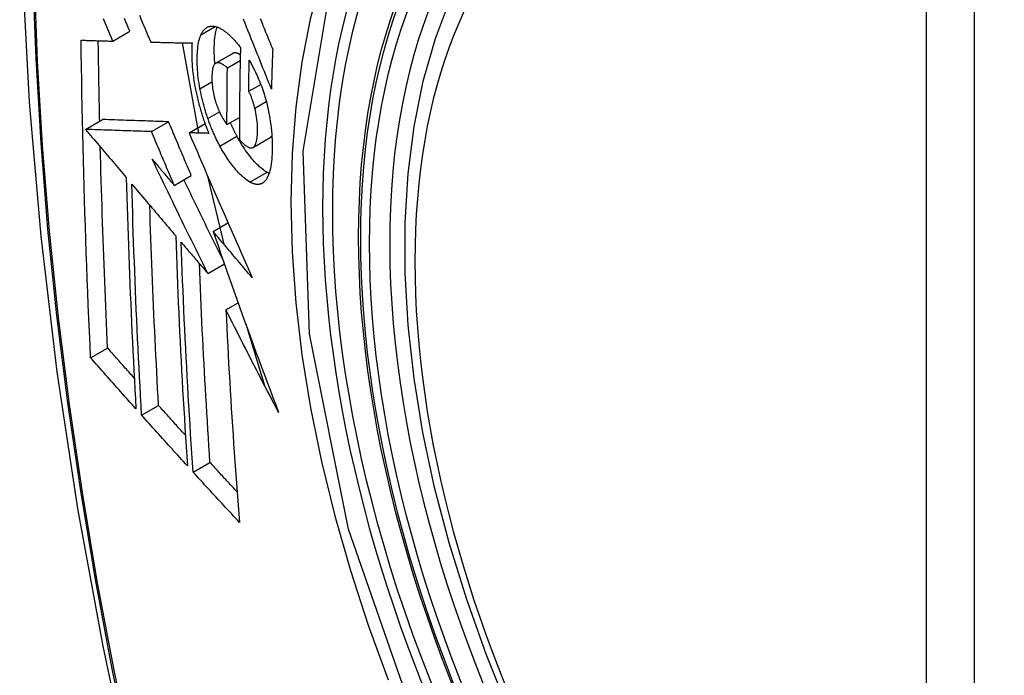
# Model space of a CAD drawing. Header units: inches. Extents: x 27 to 746, y 82 to 342.
# Tile 171 of 256: x 661.128 to 661.469, y 320.057 to 320.283. Entities that reach past the tile are written whole.
import ezdxf

# ---------------------------------------------------------------- set-up
doc = ezdxf.new("R2010")
doc.units = ezdxf.units.IN
doc.header["$MEASUREMENT"] = 0
doc.layers.add('Visible Edges(ANSI)', color=7, linetype='Continuous', lineweight=25)
doc.layers.add('Visible Tangent Edges(ANSI)', color=7, linetype='Continuous', lineweight=25)

msp = doc.modelspace()

# ---------------------------------------------------------------- linework, layer by layer
at = {"layer": 'Visible Edges(ANSI)'}
for p, q in [((661.16047, 320.27583), (661.16637, 320.27924)), ((661.17357, 320.27549), (661.17368, 320.27548)), ((661.18449, 320.27525), (661.19009, 320.24406)), ((661.196, 320.26819), (661.2019, 320.2716)), ((661.20007, 320.2666), (661.2045, 320.26916)), ((661.20743, 320.2585), (661.21158, 320.2609)), ((661.15104, 320.24534), (661.15694, 320.24874)), ((661.15694, 320.24874), (661.15694, 320.24874)), ((661.19993, 320.24699), (661.20424, 320.24947)), ((661.15104, 320.24534), (661.15104, 320.24534)), ((661.17385, 320.24456), (661.17974, 320.24797)), ((661.18683, 320.24415), (661.19235, 320.24734)), ((661.18699, 320.24415), (661.18683, 320.24415)), ((661.20893, 320.23908), (661.21483, 320.24248)), ((661.21483, 320.24248), (661.21488, 320.24251)), ((661.18171, 320.22597), (661.1876, 320.22937)), ((661.19323, 320.22921), (661.19886, 320.20566)), ((661.19517, 320.21003), (661.20028, 320.21299)), ((661.19329, 320.19554), (661.19903, 320.19886)), ((661.19957, 320.18295), (661.20378, 320.18538)), ((661.2064, 320.17811), (661.2129, 320.15688)), ((661.1528, 320.1664), (661.15866, 320.16979)), ((661.17042, 320.14659), (661.17627, 320.14997)), ((661.18822, 320.12691), (661.19406, 320.13028))]:
    msp.add_line(p, q, dxfattribs=at)
at = {"layer": 'Visible Edges(ANSI)', "flags": 128}
for points in [[(661.18232, 320.67794), (661.16948, 320.63989), (661.15842, 320.60071), (661.14912, 320.56047), (661.14156, 320.51925), (661.13572, 320.47711), (661.13157, 320.43411), (661.1291, 320.39032), (661.12828, 320.34579), (661.12909, 320.30059), (661.13152, 320.25479), (661.13554, 320.20843), (661.14113, 320.1616), (661.14828, 320.11435), (661.15696, 320.06675), (661.16715, 320.01887), (661.17883, 319.97078)], [(661.29726, 320.04481), (661.28953, 320.06396), (661.28267, 320.0832), (661.27672, 320.10244), (661.27172, 320.12158), (661.26768, 320.14056), (661.26463, 320.15928), (661.26258, 320.17767), (661.26155, 320.19565), (661.26155, 320.21314), (661.26259, 320.23007), (661.26467, 320.24636), (661.2678, 320.26195), (661.27199, 320.27676), (661.27722, 320.29073), (661.28349, 320.30378), (661.29079, 320.31583), (661.2991, 320.32681), (661.3084, 320.33665), (661.31862, 320.34525), (661.3297, 320.35256)], [(661.16047, 320.27583), (661.16001, 320.27693), (661.15954, 320.27803), (661.15907, 320.27913), (661.15861, 320.28023), (661.15814, 320.28133), (661.15768, 320.28243), (661.15721, 320.28353)], [(661.16637, 320.27924), (661.16591, 320.28034), (661.16544, 320.28144), (661.16497, 320.28254), (661.16451, 320.28364)], [(661.16967, 320.28478), (661.17065, 320.28244), (661.17162, 320.28012), (661.1726, 320.2778), (661.17357, 320.27549)], [(661.21529, 320.25928), (661.21481, 320.26047), (661.21433, 320.26167), (661.21384, 320.26288), (661.21336, 320.26409), (661.21287, 320.2653), (661.21238, 320.26652), (661.21189, 320.26775), (661.2114, 320.26899), (661.2109, 320.27024), (661.21039, 320.27149), (661.20989, 320.27276), (661.20937, 320.27404), (661.20886, 320.27533), (661.20833, 320.27664), (661.2078, 320.27797), (661.20727, 320.27931), (661.20672, 320.28066), (661.20617, 320.28204), (661.20562, 320.28344)], [(661.21142, 320.28361), (661.21174, 320.28283), (661.21205, 320.28206), (661.21236, 320.28128), (661.21268, 320.28051), (661.21299, 320.27975), (661.21329, 320.27898), (661.2136, 320.27822), (661.21391, 320.27746), (661.21422, 320.27671), (661.21452, 320.27595), (661.21482, 320.27521), (661.21513, 320.27446), (661.21543, 320.27372), (661.21573, 320.27297)], [(661.19094, 320.27803), (661.19105, 320.27825), (661.19116, 320.27846), (661.19127, 320.27866), (661.19138, 320.27886), (661.1915, 320.27905), (661.19162, 320.27923), (661.19174, 320.2794), (661.19187, 320.27956), (661.192, 320.27971), (661.19214, 320.27986), (661.19227, 320.28), (661.19241, 320.28013), (661.19256, 320.28025), (661.1927, 320.28036), (661.19285, 320.28046), (661.193, 320.28056), (661.19316, 320.28064), (661.19332, 320.28072), (661.19348, 320.28079), (661.19364, 320.28085), (661.1938, 320.2809), (661.19397, 320.28094), (661.19414, 320.28097), (661.19431, 320.281)], [(661.19431, 320.281), (661.1945, 320.28101), (661.19468, 320.28102), (661.19487, 320.28102), (661.19505, 320.28101), (661.19524, 320.281), (661.19543, 320.28098), (661.19562, 320.28094), (661.19582, 320.28091), (661.19601, 320.28086), (661.19621, 320.28081), (661.1964, 320.28074), (661.1966, 320.28068), (661.1968, 320.2806), (661.197, 320.28052), (661.19721, 320.28043), (661.19741, 320.28033), (661.19761, 320.28022), (661.19782, 320.28011), (661.19802, 320.27999), (661.19823, 320.27987), (661.19844, 320.27974), (661.19865, 320.2796), (661.19886, 320.27946), (661.19907, 320.2793)], [(661.19576, 320.26801), (661.1957, 320.26865), (661.19566, 320.26928), (661.19562, 320.2699), (661.19558, 320.27051), (661.19556, 320.27112), (661.19554, 320.27172), (661.19553, 320.27232), (661.19553, 320.2729), (661.19554, 320.27348), (661.19555, 320.27404), (661.19556, 320.2746), (661.19559, 320.27514), (661.19562, 320.27568), (661.19566, 320.27621), (661.19571, 320.27672), (661.19577, 320.27722), (661.19583, 320.27771), (661.19591, 320.27819), (661.19599, 320.27865), (661.19608, 320.27909), (661.19618, 320.27952), (661.19629, 320.27993), (661.19641, 320.28032), (661.19654, 320.2807)], [(661.19907, 320.2793), (661.1993, 320.27913), (661.19953, 320.27896), (661.19976, 320.27878), (661.19999, 320.27859), (661.20022, 320.27839), (661.20045, 320.27819), (661.20068, 320.27799), (661.20091, 320.27778), (661.20114, 320.27756), (661.20137, 320.27733), (661.2016, 320.2771), (661.20183, 320.27687), (661.20206, 320.27663), (661.20229, 320.27638), (661.20252, 320.27613), (661.20275, 320.27587), (661.20298, 320.27561), (661.20321, 320.27534), (661.20344, 320.27506), (661.20367, 320.27478), (661.2039, 320.2745), (661.20414, 320.27421), (661.20437, 320.27391), (661.2046, 320.27361)], [(661.14951, 320.27615), (661.14996, 320.27614), (661.15041, 320.27613), (661.15086, 320.27611), (661.15131, 320.2761), (661.15177, 320.27609), (661.15222, 320.27607), (661.15268, 320.27606), (661.15313, 320.27605), (661.15359, 320.27603), (661.15405, 320.27602), (661.1545, 320.27601), (661.15496, 320.27599), (661.15542, 320.27598), (661.15588, 320.27597), (661.15634, 320.27595), (661.1568, 320.27594), (661.15726, 320.27593), (661.15772, 320.27591), (661.15818, 320.2759), (661.15864, 320.27589), (661.1591, 320.27587), (661.15956, 320.27586), (661.16001, 320.27585), (661.16047, 320.27583)], [(661.1528, 320.1664), (661.15259, 320.17093), (661.15239, 320.17546), (661.15219, 320.18), (661.152, 320.18454), (661.15181, 320.18908), (661.15163, 320.19363), (661.15146, 320.19818), (661.15129, 320.20274), (661.15112, 320.2073), (661.15097, 320.21187), (661.15082, 320.21644), (661.15068, 320.22101), (661.15054, 320.22558), (661.15041, 320.23015), (661.15029, 320.23473), (661.15017, 320.23931), (661.15006, 320.24389), (661.14996, 320.24848), (661.14987, 320.25308), (661.14978, 320.25768), (661.1497, 320.26229), (661.14963, 320.26691), (661.14956, 320.27153), (661.14951, 320.27615)], [(661.15593, 320.24816), (661.15591, 320.24931), (661.15588, 320.25047), (661.15586, 320.25163), (661.15583, 320.25278), (661.15581, 320.25394), (661.15579, 320.2551), (661.15576, 320.25626), (661.15574, 320.25741), (661.15572, 320.25857), (661.1557, 320.25973), (661.15568, 320.26089), (661.15565, 320.26205), (661.15563, 320.26321), (661.15562, 320.26437), (661.1556, 320.26553), (661.15558, 320.26669), (661.15556, 320.26785), (661.15554, 320.26901), (661.15552, 320.27017), (661.15551, 320.27133), (661.15549, 320.27249), (661.15548, 320.27365), (661.15546, 320.27482), (661.15545, 320.27598)], [(661.1906, 320.2594), (661.19043, 320.26036), (661.19027, 320.26131), (661.19013, 320.26225), (661.19001, 320.26319), (661.18991, 320.2641), (661.18982, 320.26501), (661.18975, 320.2659), (661.1897, 320.26678), (661.18966, 320.26765), (661.18964, 320.2685), (661.18963, 320.26934), (661.18964, 320.27016), (661.18966, 320.27095), (661.18969, 320.27173), (661.18974, 320.27248), (661.1898, 320.27322), (661.18989, 320.27393), (661.18998, 320.27461), (661.1901, 320.27526), (661.19023, 320.27589), (661.19038, 320.27647), (661.19055, 320.27703), (661.19073, 320.27755), (661.19094, 320.27803)], [(661.17368, 320.27548), (661.17426, 320.27547), (661.17484, 320.27546), (661.17542, 320.27544), (661.176, 320.27543), (661.17659, 320.27542), (661.17718, 320.2754), (661.17776, 320.27539), (661.17835, 320.27538), (661.17894, 320.27536), (661.17953, 320.27535), (661.18013, 320.27534), (661.18072, 320.27532), (661.18131, 320.27531), (661.18191, 320.2753), (661.1825, 320.27529), (661.18309, 320.27528), (661.18369, 320.27526), (661.18428, 320.27525), (661.18488, 320.27524), (661.18548, 320.27523), (661.18607, 320.27522), (661.18667, 320.27521), (661.18726, 320.2752), (661.18786, 320.27519)], [(661.18786, 320.27519), (661.18782, 320.27465), (661.18779, 320.2741), (661.18776, 320.27354), (661.18774, 320.27297), (661.18773, 320.27239), (661.18773, 320.27181), (661.18773, 320.27121), (661.18774, 320.27061), (661.18775, 320.27), (661.18778, 320.26938), (661.1878, 320.26876), (661.18784, 320.26813), (661.18788, 320.26749), (661.18794, 320.26685), (661.18799, 320.2662), (661.18806, 320.26554), (661.18813, 320.26488), (661.18821, 320.26422), (661.1883, 320.26355), (661.1884, 320.26288), (661.1885, 320.2622), (661.18861, 320.26152), (661.18873, 320.26084), (661.18885, 320.26015)], [(661.2046, 320.27361), (661.20457, 320.27228), (661.20454, 320.27095), (661.20451, 320.26962), (661.20448, 320.26829), (661.20446, 320.26696), (661.20443, 320.26563), (661.20441, 320.26431), (661.20439, 320.26298), (661.20436, 320.26165), (661.20435, 320.26033), (661.20433, 320.259), (661.20431, 320.25768), (661.2043, 320.25636), (661.20428, 320.25504), (661.20427, 320.25371), (661.20426, 320.25239), (661.20425, 320.25107), (661.20424, 320.24975), (661.20423, 320.24843), (661.20422, 320.24711), (661.20422, 320.2458), (661.20422, 320.24448), (661.20421, 320.24317), (661.20421, 320.24185)], [(661.21573, 320.27297), (661.2157, 320.2724), (661.21568, 320.27183), (661.21566, 320.27126), (661.21564, 320.27069), (661.21562, 320.27012), (661.2156, 320.26955), (661.21558, 320.26897), (661.21556, 320.2684), (661.21554, 320.26783), (661.21552, 320.26726), (661.21551, 320.26669), (661.21549, 320.26612), (661.21547, 320.26555), (661.21545, 320.26498), (661.21543, 320.26441), (661.21542, 320.26384), (661.2154, 320.26327), (661.21538, 320.2627), (661.21537, 320.26212), (661.21535, 320.26155), (661.21533, 320.26098), (661.21532, 320.26041), (661.2153, 320.25985), (661.21529, 320.25928)], [(661.20202, 320.27166), (661.20201, 320.27166), (661.20201, 320.27165), (661.202, 320.27165), (661.202, 320.27165), (661.20199, 320.27165), (661.20199, 320.27165), (661.20198, 320.27164), (661.20198, 320.27164), (661.20197, 320.27164), (661.20197, 320.27164), (661.20196, 320.27163), (661.20196, 320.27163), (661.20195, 320.27163), (661.20195, 320.27163), (661.20194, 320.27162), (661.20194, 320.27162), (661.20193, 320.27162), (661.20193, 320.27161), (661.20192, 320.27161), (661.20192, 320.27161), (661.20191, 320.27161), (661.20191, 320.2716), (661.2019, 320.2716), (661.2019, 320.2716)], [(661.20454, 320.27108), (661.20443, 320.27115), (661.20431, 320.27122), (661.2042, 320.27128), (661.20409, 320.27134), (661.20398, 320.2714), (661.20387, 320.27145), (661.20376, 320.2715), (661.20365, 320.27155), (661.20354, 320.27159), (661.20343, 320.27163), (661.20332, 320.27166), (661.20321, 320.27169), (661.20311, 320.27172), (661.203, 320.27174), (661.2029, 320.27176), (661.20279, 320.27177), (661.20269, 320.27178), (661.20259, 320.27178), (661.20249, 320.27177), (661.20239, 320.27176), (661.2023, 320.27174), (661.2022, 320.27172), (661.20211, 320.27169), (661.20202, 320.27166)], [(661.20743, 320.2585), (661.20743, 320.25895), (661.20744, 320.25939), (661.20745, 320.25984), (661.20746, 320.26029), (661.20746, 320.26073), (661.20747, 320.26118), (661.20748, 320.26162), (661.20749, 320.26207), (661.2075, 320.26251), (661.20751, 320.26296), (661.20752, 320.2634), (661.20752, 320.26385), (661.20753, 320.26429), (661.20754, 320.26474), (661.20755, 320.26519), (661.20756, 320.26563), (661.20757, 320.26608), (661.20758, 320.26652), (661.20759, 320.26697), (661.2076, 320.26741), (661.20761, 320.26786), (661.20762, 320.26831), (661.20763, 320.26875), (661.20764, 320.2692)], [(661.20764, 320.2692), (661.20795, 320.26865), (661.20825, 320.26809), (661.20855, 320.26752), (661.20885, 320.26694), (661.20915, 320.26636), (661.20944, 320.26576), (661.20974, 320.26516), (661.21003, 320.26454), (661.21031, 320.26392), (661.21059, 320.26329), (661.21087, 320.26265), (661.21114, 320.26201), (661.2114, 320.26135), (661.21166, 320.26069), (661.21192, 320.26002), (661.21216, 320.25935), (661.2124, 320.25866), (661.21263, 320.25798), (661.21285, 320.25728), (661.21307, 320.25659), (661.21327, 320.25588), (661.21347, 320.25517), (661.21365, 320.25446), (661.21383, 320.25374)], [(661.19612, 320.26825), (661.19592, 320.26814), (661.19574, 320.26799), (661.19557, 320.26779), (661.19541, 320.26754), (661.19528, 320.26726), (661.19516, 320.26695), (661.19506, 320.2666), (661.19497, 320.26622), (661.1949, 320.26581), (661.19484, 320.26537), (661.1948, 320.26492), (661.19476, 320.26445), (661.19474, 320.26397), (661.19473, 320.26348), (661.19473, 320.26296), (661.19473, 320.26243), (661.19475, 320.26189), (661.19478, 320.26134), (661.19482, 320.26078), (661.19487, 320.2602), (661.19494, 320.25962), (661.19503, 320.25902), (661.19513, 320.25842), (661.19525, 320.25782)], [(661.20007, 320.2666), (661.19989, 320.26675), (661.19972, 320.2669), (661.19954, 320.26704), (661.19937, 320.26717), (661.19919, 320.2673), (661.19901, 320.26743), (661.19884, 320.26755), (661.19867, 320.26766), (661.19849, 320.26777), (661.19832, 320.26787), (661.19815, 320.26796), (661.19798, 320.26804), (661.19781, 320.26812), (661.19765, 320.26818), (661.19748, 320.26824), (661.19732, 320.26829), (661.19716, 320.26833), (661.197, 320.26835), (661.19685, 320.26837), (661.1967, 320.26837), (661.19655, 320.26836), (661.1964, 320.26834), (661.19626, 320.2683), (661.19612, 320.26825)], [(661.19993, 320.24699), (661.19993, 320.2478), (661.19993, 320.24862), (661.19993, 320.24943), (661.19993, 320.25025), (661.19993, 320.25106), (661.19994, 320.25188), (661.19994, 320.25269), (661.19994, 320.25351), (661.19995, 320.25433), (661.19995, 320.25514), (661.19996, 320.25596), (661.19996, 320.25678), (661.19997, 320.25759), (661.19998, 320.25841), (661.19998, 320.25923), (661.19999, 320.26005), (661.2, 320.26087), (661.20001, 320.26168), (661.20002, 320.2625), (661.20003, 320.26332), (661.20004, 320.26414), (661.20005, 320.26496), (661.20006, 320.26578), (661.20007, 320.2666)], [(661.18885, 320.26015), (661.18895, 320.25965), (661.18905, 320.25915), (661.18915, 320.25865), (661.18926, 320.25815), (661.18937, 320.25765), (661.18948, 320.25715), (661.18959, 320.25665), (661.18971, 320.25615), (661.18983, 320.25565), (661.18996, 320.25514), (661.19009, 320.25464), (661.19022, 320.25414), (661.19035, 320.25364), (661.19049, 320.25314), (661.19064, 320.25264), (661.19078, 320.25214), (661.19093, 320.25164), (661.19108, 320.25115), (661.19123, 320.25065), (661.19139, 320.25016), (661.19155, 320.24967), (661.19171, 320.24918), (661.19187, 320.24869), (661.19204, 320.24821)], [(661.19335, 320.24906), (661.1932, 320.24948), (661.19306, 320.24991), (661.19292, 320.25033), (661.19278, 320.25076), (661.19265, 320.25118), (661.19251, 320.25161), (661.19238, 320.25204), (661.19226, 320.25247), (661.19213, 320.2529), (661.19201, 320.25333), (661.19189, 320.25377), (661.19177, 320.2542), (661.19166, 320.25464), (661.19155, 320.25507), (661.19144, 320.2555), (661.19134, 320.25594), (661.19124, 320.25637), (661.19114, 320.2568), (661.19104, 320.25724), (661.19095, 320.25767), (661.19085, 320.2581), (661.19077, 320.25854), (661.19068, 320.25897), (661.1906, 320.2594)], [(661.19525, 320.25782), (661.19529, 320.25762), (661.19534, 320.25742), (661.19538, 320.25722), (661.19543, 320.25702), (661.19547, 320.25682), (661.19552, 320.25663), (661.19557, 320.25643), (661.19562, 320.25623), (661.19567, 320.25603), (661.19573, 320.25584), (661.19578, 320.25564), (661.19584, 320.25544), (661.19589, 320.25524), (661.19595, 320.25505), (661.19601, 320.25485), (661.19607, 320.25466), (661.19613, 320.25447), (661.19619, 320.25427), (661.19626, 320.25408), (661.19632, 320.25389), (661.19639, 320.2537), (661.19646, 320.25351), (661.19653, 320.25333), (661.1966, 320.25314)], [(661.20955, 320.25267), (661.20948, 320.25293), (661.20941, 320.25319), (661.20934, 320.25345), (661.20927, 320.25372), (661.20919, 320.25398), (661.20912, 320.25424), (661.20904, 320.2545), (661.20896, 320.25476), (661.20888, 320.25502), (661.20879, 320.25528), (661.20871, 320.25554), (661.20862, 320.25579), (661.20853, 320.25604), (661.20844, 320.25628), (661.20835, 320.25653), (661.20826, 320.25677), (661.20816, 320.257), (661.20806, 320.25723), (661.20796, 320.25746), (661.20786, 320.25768), (661.20775, 320.25789), (661.20765, 320.2581), (661.20754, 320.25831), (661.20743, 320.2585)], [(661.1966, 320.25314), (661.19666, 320.25297), (661.19673, 320.2528), (661.19679, 320.25264), (661.19686, 320.25247), (661.19693, 320.25231), (661.197, 320.25215), (661.19706, 320.25199), (661.19713, 320.25183), (661.1972, 320.25167), (661.19727, 320.25151), (661.19734, 320.25136), (661.19741, 320.2512), (661.19749, 320.25105), (661.19756, 320.2509), (661.19763, 320.25075), (661.1977, 320.2506), (661.19778, 320.25046), (661.19785, 320.25031), (661.19793, 320.25017), (661.198, 320.25003), (661.19808, 320.24989), (661.19815, 320.24975), (661.19823, 320.24961), (661.19831, 320.24948)], [(661.20898, 320.2391), (661.2092, 320.23928), (661.2094, 320.2395), (661.20959, 320.23977), (661.20976, 320.24009), (661.20991, 320.24045), (661.21004, 320.24086), (661.21015, 320.24129), (661.21024, 320.24177), (661.21032, 320.24227), (661.21038, 320.2428), (661.21043, 320.24335), (661.21046, 320.24392), (661.21049, 320.2445), (661.2105, 320.24513), (661.2105, 320.24582), (661.21048, 320.24652), (661.21044, 320.24725), (661.21037, 320.24799), (661.21029, 320.24875), (661.21019, 320.24952), (661.21006, 320.2503), (661.20991, 320.25108), (661.20974, 320.25187), (661.20955, 320.25267)], [(661.21383, 320.25374), (661.21409, 320.25261), (661.21433, 320.25148), (661.21454, 320.25035), (661.21474, 320.24923), (661.21491, 320.24811), (661.21506, 320.247), (661.21519, 320.24591), (661.21529, 320.24483), (661.21538, 320.24377), (661.21545, 320.24273), (661.2155, 320.2417), (661.21553, 320.24069), (661.21555, 320.23969), (661.21555, 320.23872), (661.21553, 320.23776), (661.2155, 320.23683), (661.21545, 320.23592), (661.21538, 320.23503), (661.21529, 320.23418), (661.21519, 320.23336), (661.21507, 320.23257), (661.21492, 320.23183), (661.21475, 320.23112), (661.21457, 320.23045)], [(661.17974, 320.24797), (661.17886, 320.248), (661.17798, 320.24803), (661.17709, 320.24806), (661.17621, 320.24808), (661.17532, 320.24811), (661.17442, 320.24814), (661.17353, 320.24817), (661.17262, 320.2482), (661.17172, 320.24824), (661.1708, 320.24827), (661.16988, 320.2483), (661.16895, 320.24833), (661.16801, 320.24836), (661.16707, 320.24839), (661.16611, 320.24842), (661.16514, 320.24846), (661.16416, 320.24849), (661.16317, 320.24852), (661.16217, 320.24856), (661.16115, 320.24859), (661.16012, 320.24863), (661.15907, 320.24866), (661.15801, 320.2487), (661.15694, 320.24874)], [(661.19749, 320.23957), (661.1973, 320.23993), (661.19711, 320.24029), (661.19692, 320.24066), (661.19673, 320.24103), (661.19655, 320.2414), (661.19636, 320.24177), (661.19618, 320.24215), (661.196, 320.24253), (661.19582, 320.24291), (661.19565, 320.2433), (661.19547, 320.24369), (661.1953, 320.24408), (661.19512, 320.24448), (661.19495, 320.24488), (661.19478, 320.24528), (661.19462, 320.24569), (661.19445, 320.2461), (661.19429, 320.24651), (661.19413, 320.24693), (661.19397, 320.24735), (661.19381, 320.24777), (661.19365, 320.2482), (661.1935, 320.24863), (661.19335, 320.24906)], [(661.19831, 320.24948), (661.19837, 320.24937), (661.19844, 320.24926), (661.19851, 320.24914), (661.19857, 320.24903), (661.19864, 320.24892), (661.19871, 320.24881), (661.19877, 320.2487), (661.19884, 320.24859), (661.19891, 320.24849), (661.19898, 320.24838), (661.19904, 320.24827), (661.19911, 320.24816), (661.19918, 320.24806), (661.19925, 320.24795), (661.19932, 320.24785), (661.19938, 320.24775), (661.19945, 320.24765), (661.19952, 320.24755), (661.19959, 320.24745), (661.19966, 320.24736), (661.19973, 320.24726), (661.19979, 320.24717), (661.19986, 320.24708), (661.19993, 320.24699)], [(661.17385, 320.24456), (661.17297, 320.24459), (661.17208, 320.24462), (661.1712, 320.24465), (661.17031, 320.24468), (661.16942, 320.24471), (661.16853, 320.24474), (661.16763, 320.24477), (661.16673, 320.2448), (661.16582, 320.24483), (661.16491, 320.24486), (661.16398, 320.24489), (661.16305, 320.24493), (661.16212, 320.24496), (661.16117, 320.24499), (661.16021, 320.24502), (661.15924, 320.24506), (661.15827, 320.24509), (661.15728, 320.24512), (661.15627, 320.24516), (661.15526, 320.24519), (661.15423, 320.24523), (661.15318, 320.24526), (661.15212, 320.2453), (661.15104, 320.24534)], [(661.15104, 320.24534), (661.15163, 320.24464), (661.15221, 320.24395), (661.1528, 320.24326), (661.15338, 320.24256), (661.15397, 320.24187), (661.15456, 320.24118), (661.15514, 320.24048), (661.15573, 320.23979), (661.15632, 320.23909), (661.1569, 320.2384), (661.15749, 320.2377), (661.15808, 320.23701), (661.15866, 320.23631), (661.15925, 320.23562), (661.15984, 320.23492), (661.16043, 320.23423), (661.16101, 320.23353), (661.1616, 320.23284), (661.16219, 320.23215), (661.16278, 320.23145), (661.16336, 320.23076), (661.16395, 320.23006), (661.16454, 320.22937), (661.16513, 320.22868)], [(661.1876, 320.22937), (661.18727, 320.23015), (661.18694, 320.23092), (661.18662, 320.2317), (661.18629, 320.23247), (661.18596, 320.23325), (661.18563, 320.23402), (661.1853, 320.2348), (661.18497, 320.23557), (661.18464, 320.23635), (661.18431, 320.23712), (661.18399, 320.2379), (661.18366, 320.23867), (661.18333, 320.23945), (661.183, 320.24022), (661.18268, 320.241), (661.18235, 320.24177), (661.18202, 320.24255), (661.1817, 320.24332), (661.18137, 320.2441), (661.18105, 320.24487), (661.18072, 320.24565), (661.18039, 320.24642), (661.18007, 320.24719), (661.17974, 320.24797)], [(661.19204, 320.24821), (661.1921, 320.24803), (661.19217, 320.24784), (661.19223, 320.24766), (661.1923, 320.24748), (661.19236, 320.2473), (661.19243, 320.24712), (661.19249, 320.24694), (661.19256, 320.24676), (661.19263, 320.24658), (661.19269, 320.24641), (661.19276, 320.24623), (661.19283, 320.24605), (661.19289, 320.24587), (661.19296, 320.2457), (661.19303, 320.24552), (661.1931, 320.24535), (661.19317, 320.24517), (661.19324, 320.245), (661.19331, 320.24482), (661.19338, 320.24465), (661.19345, 320.24447), (661.19352, 320.2443), (661.19359, 320.24413), (661.19366, 320.24395)], [(661.20339, 320.24298), (661.20329, 320.24317), (661.20319, 320.24335), (661.20309, 320.24354), (661.20299, 320.24373), (661.20289, 320.24392), (661.2028, 320.24411), (661.2027, 320.2443), (661.2026, 320.24449), (661.20251, 320.24468), (661.20241, 320.24488), (661.20232, 320.24507), (661.20222, 320.24526), (661.20213, 320.24546), (661.20203, 320.24566), (661.20194, 320.24585), (661.20184, 320.24605), (661.20175, 320.24625), (661.20166, 320.24645), (661.20157, 320.24665), (661.20148, 320.24686), (661.20138, 320.24706), (661.20129, 320.24726), (661.2012, 320.24747), (661.20111, 320.24767)], [(661.18171, 320.22597), (661.18138, 320.22675), (661.18105, 320.22752), (661.18072, 320.22829), (661.18039, 320.22907), (661.18006, 320.22984), (661.17973, 320.23062), (661.17941, 320.23139), (661.17908, 320.23217), (661.17875, 320.23294), (661.17842, 320.23372), (661.17809, 320.23449), (661.17776, 320.23527), (661.17744, 320.23604), (661.17711, 320.23682), (661.17678, 320.23759), (661.17646, 320.23837), (661.17613, 320.23914), (661.1758, 320.23992), (661.17548, 320.24069), (661.17515, 320.24147), (661.17482, 320.24224), (661.1745, 320.24302), (661.17417, 320.24379), (661.17385, 320.24456)], [(661.18683, 320.24415), (661.1877, 320.24211), (661.18857, 320.24006), (661.18946, 320.23801), (661.19034, 320.23594), (661.19123, 320.23387), (661.19212, 320.2318), (661.19302, 320.22972), (661.19392, 320.22763), (661.19482, 320.22555), (661.19573, 320.22345), (661.19663, 320.22136), (661.19754, 320.21926), (661.19846, 320.21717), (661.19937, 320.21507), (661.20029, 320.21297), (661.20121, 320.21087), (661.20213, 320.20877), (661.20305, 320.20667), (661.20398, 320.20458), (661.2049, 320.20248), (661.20583, 320.20039), (661.20675, 320.19831), (661.20768, 320.19623), (661.20861, 320.19415)], [(661.19366, 320.24395), (661.19338, 320.24396), (661.1931, 320.24397), (661.19282, 320.24398), (661.19254, 320.24398), (661.19227, 320.24399), (661.19199, 320.244), (661.19171, 320.24401), (661.19143, 320.24402), (661.19115, 320.24402), (661.19087, 320.24403), (661.19059, 320.24404), (661.19032, 320.24405), (661.19004, 320.24406), (661.18976, 320.24407), (661.18948, 320.24407), (661.1892, 320.24408), (661.18893, 320.24409), (661.18865, 320.2441), (661.18837, 320.24411), (661.1881, 320.24412), (661.18782, 320.24412), (661.18754, 320.24413), (661.18727, 320.24414), (661.18699, 320.24415)], [(661.21377, 320.2305), (661.21335, 320.23074), (661.21293, 320.23102), (661.2125, 320.23132), (661.21207, 320.23165), (661.21164, 320.23201), (661.21121, 320.23239), (661.21077, 320.2328), (661.21033, 320.23323), (661.20989, 320.23369), (661.20945, 320.23417), (661.20901, 320.23467), (661.20856, 320.23519), (661.20812, 320.23573), (661.20768, 320.23629), (661.20725, 320.23686), (661.20681, 320.23745), (661.20638, 320.23807), (661.20594, 320.23871), (661.20551, 320.23937), (661.20508, 320.24005), (661.20465, 320.24075), (661.20423, 320.24147), (661.2038, 320.24222), (661.20339, 320.24298)], [(661.20421, 320.24185), (661.20442, 320.24161), (661.20464, 320.24138), (661.20485, 320.24116), (661.20507, 320.24094), (661.20528, 320.24073), (661.20549, 320.24052), (661.2057, 320.24033), (661.20592, 320.24014), (661.20612, 320.23997), (661.20633, 320.2398), (661.20654, 320.23965), (661.20675, 320.2395), (661.20695, 320.23937), (661.20716, 320.23926), (661.20736, 320.23916), (661.20756, 320.23907), (661.20775, 320.239), (661.20794, 320.23895), (661.20813, 320.23892), (661.20831, 320.23891), (661.20849, 320.23892), (661.20866, 320.23896), (661.20882, 320.23902), (661.20898, 320.2391)], [(661.21488, 320.24251), (661.2149, 320.24253), (661.21493, 320.24254), (661.21495, 320.24256), (661.21498, 320.24258), (661.215, 320.2426), (661.21503, 320.24262), (661.21505, 320.24264), (661.21507, 320.24266), (661.2151, 320.24268), (661.21512, 320.2427), (661.21514, 320.24273), (661.21517, 320.24275), (661.21519, 320.24277), (661.21521, 320.2428), (661.21524, 320.24282), (661.21526, 320.24285), (661.21528, 320.24288), (661.2153, 320.2429), (661.21532, 320.24293), (661.21535, 320.24296), (661.21537, 320.24299), (661.21539, 320.24302), (661.21541, 320.24305), (661.21543, 320.24308)], [(661.15866, 320.16979), (661.15853, 320.17267), (661.1584, 320.17554), (661.15827, 320.17842), (661.15815, 320.18131), (661.15802, 320.18419), (661.1579, 320.18707), (661.15779, 320.18996), (661.15767, 320.19284), (661.15755, 320.19573), (661.15744, 320.19862), (661.15733, 320.20151), (661.15723, 320.2044), (661.15712, 320.2073), (661.15702, 320.2102), (661.15692, 320.2131), (661.15682, 320.216), (661.15673, 320.2189), (661.15664, 320.22181), (661.15655, 320.22471), (661.15646, 320.22763), (661.15638, 320.23054), (661.1563, 320.23346), (661.15622, 320.23637), (661.15614, 320.2393)], [(661.20787, 320.22709), (661.20732, 320.22742), (661.20676, 320.2278), (661.20619, 320.22823), (661.20562, 320.22871), (661.20504, 320.22923), (661.20448, 320.22978), (661.20395, 320.23033), (661.20345, 320.23088), (661.203, 320.2314), (661.20259, 320.23188), (661.20221, 320.23234), (661.20184, 320.23281), (661.20147, 320.23329), (661.2011, 320.23379), (661.20073, 320.2343), (661.20037, 320.23483), (661.2, 320.23537), (661.19964, 320.23592), (661.19927, 320.23649), (661.19891, 320.23708), (661.19855, 320.23768), (661.1982, 320.23829), (661.19784, 320.23893), (661.19749, 320.23957)], [(661.19329, 320.19554), (661.19248, 320.19719), (661.19167, 320.19883), (661.19085, 320.20048), (661.19004, 320.20213), (661.18923, 320.20378), (661.18842, 320.20543), (661.18761, 320.20708), (661.1868, 320.20873), (661.18599, 320.21039), (661.18518, 320.21204), (661.18438, 320.21369), (661.18357, 320.21535), (661.18277, 320.217), (661.18196, 320.21865), (661.18116, 320.2203), (661.18036, 320.22195), (661.17957, 320.2236), (661.17877, 320.22525), (661.17798, 320.2269), (661.17718, 320.22854), (661.17639, 320.23018), (661.1756, 320.23182), (661.17482, 320.23346), (661.17403, 320.23509)], [(661.17403, 320.23509), (661.17435, 320.23471), (661.17467, 320.23433), (661.17499, 320.23395), (661.17531, 320.23357), (661.17563, 320.23319), (661.17595, 320.23281), (661.17627, 320.23243), (661.17659, 320.23205), (661.17691, 320.23167), (661.17723, 320.23129), (661.17755, 320.23091), (661.17787, 320.23053), (661.17819, 320.23015), (661.17851, 320.22977), (661.17883, 320.22939), (661.17915, 320.22901), (661.17947, 320.22863), (661.17979, 320.22825), (661.18011, 320.22787), (661.18043, 320.22749), (661.18075, 320.22711), (661.18107, 320.22673), (661.18139, 320.22635), (661.18171, 320.22597)], [(661.16513, 320.22868), (661.16522, 320.22532), (661.16531, 320.22197), (661.16541, 320.21862), (661.16552, 320.21527), (661.16562, 320.21193), (661.16574, 320.20859), (661.16586, 320.20524), (661.16598, 320.2019), (661.1661, 320.19856), (661.16623, 320.19523), (661.16637, 320.19189), (661.1665, 320.18856), (661.16665, 320.18524), (661.16679, 320.18191), (661.16694, 320.17859), (661.16709, 320.17527), (661.16725, 320.17195), (661.16741, 320.16864), (661.16757, 320.16532), (661.16774, 320.16202), (661.16791, 320.15871), (661.16808, 320.1554), (661.16826, 320.1521), (661.16843, 320.1488)], [(661.21457, 320.23045), (661.21449, 320.23021), (661.21441, 320.22997), (661.21433, 320.22975), (661.21424, 320.22952), (661.21415, 320.22931), (661.21406, 320.2291), (661.21397, 320.2289), (661.21387, 320.2287), (661.21377, 320.22852), (661.21367, 320.22833), (661.21357, 320.22816), (661.21346, 320.228), (661.21335, 320.22784), (661.21323, 320.22768), (661.21311, 320.22754), (661.21299, 320.22741), (661.21287, 320.22728), (661.21275, 320.22716), (661.21262, 320.22705), (661.21249, 320.22694), (661.21235, 320.22685), (661.21222, 320.22676), (661.21208, 320.22668), (661.21194, 320.22661)], [(661.21447, 320.23015), (661.21444, 320.23017), (661.21441, 320.23018), (661.21438, 320.23019), (661.21436, 320.23021), (661.21433, 320.23022), (661.2143, 320.23023), (661.21427, 320.23025), (661.21424, 320.23026), (661.21421, 320.23027), (661.21418, 320.23029), (661.21415, 320.2303), (661.21412, 320.23032), (661.21409, 320.23033), (661.21406, 320.23034), (661.21404, 320.23036), (661.21401, 320.23037), (661.21398, 320.23039), (661.21395, 320.2304), (661.21392, 320.23042), (661.21389, 320.23044), (661.21386, 320.23045), (661.21383, 320.23047), (661.2138, 320.23048), (661.21377, 320.2305)], [(661.16703, 320.22642), (661.16766, 320.22568), (661.16829, 320.22494), (661.16892, 320.22419), (661.16955, 320.22345), (661.17018, 320.22271), (661.17081, 320.22196), (661.17145, 320.22122), (661.17208, 320.22047), (661.17271, 320.21973), (661.17334, 320.21898), (661.17398, 320.21824), (661.17461, 320.21749), (661.17524, 320.21674), (661.17587, 320.216), (661.17651, 320.21525), (661.17714, 320.21451), (661.17777, 320.21376), (661.17841, 320.21302), (661.17904, 320.21227), (661.17967, 320.21153), (661.18031, 320.21078), (661.18094, 320.21004), (661.18157, 320.20929), (661.1822, 320.20855)], [(661.17042, 320.14659), (661.17023, 320.14989), (661.17005, 320.15318), (661.16988, 320.15648), (661.16971, 320.15978), (661.16954, 320.16309), (661.16937, 320.1664), (661.16921, 320.16971), (661.16905, 320.17302), (661.16889, 320.17634), (661.16874, 320.17966), (661.16859, 320.18298), (661.16845, 320.18631), (661.16831, 320.18963), (661.16817, 320.19296), (661.16804, 320.1963), (661.16791, 320.19964), (661.16778, 320.20298), (661.16766, 320.20632), (661.16755, 320.20966), (661.16743, 320.21301), (661.16733, 320.21636), (661.16723, 320.21971), (661.16713, 320.22307), (661.16703, 320.22642)], [(661.19858, 320.20014), (661.19802, 320.20129), (661.19745, 320.20244), (661.19688, 320.2036), (661.19631, 320.20475), (661.19574, 320.20591), (661.19517, 320.20706), (661.1946, 320.20822), (661.19404, 320.20937), (661.19347, 320.21053), (661.1929, 320.21169), (661.19234, 320.21285), (661.19177, 320.21401), (661.19121, 320.21516), (661.19064, 320.21632), (661.19008, 320.21748), (661.18951, 320.21864), (661.18895, 320.2198), (661.18839, 320.22095), (661.18783, 320.22211), (661.18727, 320.22327), (661.18671, 320.22442), (661.18615, 320.22558), (661.18559, 320.22673), (661.18503, 320.22789)], [(661.21194, 320.22661), (661.21179, 320.22654), (661.21164, 320.22648), (661.21148, 320.22643), (661.21133, 320.22639), (661.21117, 320.22636), (661.21101, 320.22633), (661.21085, 320.22631), (661.21069, 320.2263), (661.21053, 320.22629), (661.21036, 320.2263), (661.21019, 320.22631), (661.21002, 320.22633), (661.20985, 320.22635), (661.20968, 320.22639), (661.20951, 320.22643), (661.20933, 320.22647), (661.20915, 320.22653), (661.20898, 320.22659), (661.2088, 320.22666), (661.20861, 320.22673), (661.20843, 320.22681), (661.20825, 320.2269), (661.20806, 320.22699), (661.20787, 320.22709)], [(661.17627, 320.14997), (661.17611, 320.15283), (661.17596, 320.15569), (661.17581, 320.15855), (661.17566, 320.16142), (661.17551, 320.16428), (661.17536, 320.16715), (661.17522, 320.17002), (661.17508, 320.17289), (661.17494, 320.17577), (661.17481, 320.17864), (661.17468, 320.18152), (661.17455, 320.1844), (661.17442, 320.18728), (661.1743, 320.19017), (661.17418, 320.19305), (661.17406, 320.19594), (661.17395, 320.19883), (661.17384, 320.20172), (661.17373, 320.20462), (661.17362, 320.20752), (661.17352, 320.21041), (661.17342, 320.21331), (661.17333, 320.21621), (661.17323, 320.21911)], [(661.1822, 320.20855), (661.18232, 320.20521), (661.18243, 320.20188), (661.18256, 320.19854), (661.18269, 320.19521), (661.18282, 320.19189), (661.18296, 320.18856), (661.1831, 320.18524), (661.18325, 320.18191), (661.18341, 320.17859), (661.18357, 320.17527), (661.18373, 320.17195), (661.1839, 320.16864), (661.18407, 320.16533), (661.18425, 320.16202), (661.18443, 320.15871), (661.18461, 320.1554), (661.1848, 320.1521), (661.18499, 320.1488), (661.18519, 320.14551), (661.18539, 320.14222), (661.1856, 320.13893), (661.1858, 320.13564), (661.18601, 320.13236), (661.18623, 320.12909)], [(661.20861, 320.19415), (661.20805, 320.19481), (661.20749, 320.19547), (661.20693, 320.19613), (661.20636, 320.19679), (661.2058, 320.19746), (661.20524, 320.19812), (661.20468, 320.19878), (661.20412, 320.19944), (661.20356, 320.20011), (661.203, 320.20077), (661.20244, 320.20143), (661.20188, 320.2021), (661.20132, 320.20276), (661.20075, 320.20342), (661.20019, 320.20408), (661.19963, 320.20475), (661.19907, 320.20541), (661.19851, 320.20607), (661.19796, 320.20673), (661.1974, 320.20739), (661.19684, 320.20805), (661.19628, 320.20871), (661.19572, 320.20937), (661.19517, 320.21003)], [(661.19517, 320.21003), (661.19606, 320.20743), (661.19696, 320.20483), (661.19786, 320.20223), (661.19876, 320.19963), (661.19967, 320.19703), (661.20058, 320.19442), (661.2015, 320.19182), (661.20242, 320.18921), (661.20335, 320.18661), (661.20428, 320.184), (661.20521, 320.18139), (661.20615, 320.17879), (661.20709, 320.17618), (661.20804, 320.17357), (661.209, 320.17097), (661.20995, 320.16836), (661.21092, 320.16576), (661.21188, 320.16315), (661.21285, 320.16055), (661.21383, 320.15795), (661.21481, 320.15534), (661.2158, 320.15274), (661.21679, 320.15015), (661.21779, 320.14755)], [(661.18822, 320.12691), (661.188, 320.13019), (661.18778, 320.13347), (661.18757, 320.13676), (661.18736, 320.14005), (661.18716, 320.14335), (661.18696, 320.14664), (661.18676, 320.14994), (661.18657, 320.15325), (661.18638, 320.15655), (661.18619, 320.15985), (661.18601, 320.16316), (661.18584, 320.16647), (661.18566, 320.16978), (661.1855, 320.17309), (661.18533, 320.1764), (661.18518, 320.17971), (661.18503, 320.18303), (661.18488, 320.18635), (661.18474, 320.18967), (661.1846, 320.19299), (661.18447, 320.19631), (661.18434, 320.19964), (661.18422, 320.20298), (661.18411, 320.20632)], [(661.18411, 320.20632), (661.18449, 320.20587), (661.18487, 320.20542), (661.18525, 320.20497), (661.18563, 320.20452), (661.18601, 320.20407), (661.1864, 320.20363), (661.18678, 320.20318), (661.18716, 320.20273), (661.18755, 320.20228), (661.18793, 320.20183), (661.18831, 320.20138), (661.18869, 320.20093), (661.18908, 320.20048), (661.18946, 320.20003), (661.18984, 320.19958), (661.19023, 320.19913), (661.19061, 320.19869), (661.19099, 320.19824), (661.19138, 320.19779), (661.19176, 320.19734), (661.19214, 320.19689), (661.19253, 320.19644), (661.19291, 320.19599), (661.19329, 320.19554)], [(661.19406, 320.13028), (661.19387, 320.13311), (661.19369, 320.13595), (661.19351, 320.13879), (661.19333, 320.14164), (661.19315, 320.14448), (661.19297, 320.14733), (661.1928, 320.15018), (661.19263, 320.15304), (661.19247, 320.15589), (661.19231, 320.15875), (661.19215, 320.16161), (661.19199, 320.16448), (661.19183, 320.16734), (661.19168, 320.17021), (661.19154, 320.17308), (661.19139, 320.17595), (661.19125, 320.17882), (661.19112, 320.18169), (661.19098, 320.18457), (661.19086, 320.18744), (661.19073, 320.19032), (661.19061, 320.1932), (661.19049, 320.19608), (661.19038, 320.19896)], [(661.21779, 320.14755), (661.21701, 320.14902), (661.21624, 320.15049), (661.21546, 320.15197), (661.21469, 320.15344), (661.21392, 320.15491), (661.21315, 320.15639), (661.21238, 320.15787), (661.21161, 320.15934), (661.21085, 320.16082), (661.21009, 320.1623), (661.20932, 320.16377), (661.20856, 320.16525), (661.2078, 320.16673), (661.20705, 320.16821), (661.20629, 320.16968), (661.20554, 320.17116), (661.20479, 320.17264), (661.20404, 320.17411), (661.20329, 320.17559), (661.20254, 320.17706), (661.2018, 320.17854), (661.20105, 320.18001), (661.20031, 320.18148), (661.19957, 320.18295)], [(661.19957, 320.18295), (661.19972, 320.17984), (661.19986, 320.17674), (661.20002, 320.17363), (661.20018, 320.17053), (661.20034, 320.16744), (661.20051, 320.16434), (661.20068, 320.16125), (661.20086, 320.15817), (661.20105, 320.15509), (661.20124, 320.15201), (661.20143, 320.14893), (661.20162, 320.14587), (661.20183, 320.1428), (661.20203, 320.13975), (661.20224, 320.13669), (661.20245, 320.13365), (661.20267, 320.13061), (661.20288, 320.12758), (661.20311, 320.12455), (661.20333, 320.12153), (661.20356, 320.11852), (661.20379, 320.11552), (661.20402, 320.11252), (661.20426, 320.10954)], [(661.16787, 320.15938), (661.16749, 320.15982), (661.1671, 320.16025), (661.16672, 320.16069), (661.16633, 320.16112), (661.16595, 320.16155), (661.16556, 320.16199), (661.16518, 320.16242), (661.16479, 320.16285), (661.16441, 320.16329), (661.16402, 320.16372), (661.16364, 320.16415), (661.16326, 320.16459), (661.16287, 320.16502), (661.16249, 320.16546), (661.16211, 320.16589), (661.16172, 320.16632), (661.16134, 320.16676), (661.16096, 320.16719), (661.16057, 320.16762), (661.16019, 320.16806), (661.15981, 320.16849), (661.15943, 320.16892), (661.15904, 320.16936), (661.15866, 320.16979)], [(661.16843, 320.1488), (661.16778, 320.14954), (661.16713, 320.15027), (661.16647, 320.151), (661.16582, 320.15173), (661.16516, 320.15247), (661.16451, 320.1532), (661.16386, 320.15393), (661.1632, 320.15467), (661.16255, 320.1554), (661.1619, 320.15613), (661.16125, 320.15687), (661.16059, 320.1576), (661.15994, 320.15834), (661.15929, 320.15907), (661.15864, 320.1598), (661.15799, 320.16054), (661.15734, 320.16127), (661.15669, 320.162), (661.15604, 320.16274), (661.15539, 320.16347), (661.15474, 320.1642), (661.15409, 320.16494), (661.15345, 320.16567), (661.1528, 320.1664)], [(661.18555, 320.13965), (661.18516, 320.14008), (661.18477, 320.14051), (661.18438, 320.14094), (661.184, 320.14137), (661.18361, 320.1418), (661.18322, 320.14223), (661.18283, 320.14266), (661.18245, 320.14309), (661.18206, 320.14352), (661.18167, 320.14395), (661.18128, 320.14438), (661.1809, 320.14481), (661.18051, 320.14524), (661.18012, 320.14567), (661.17974, 320.1461), (661.17935, 320.14653), (661.17897, 320.14696), (661.17858, 320.14739), (661.17819, 320.14782), (661.17781, 320.14825), (661.17742, 320.14868), (661.17704, 320.14911), (661.17665, 320.14954), (661.17627, 320.14997)], [(661.18623, 320.12909), (661.18556, 320.12982), (661.1849, 320.13054), (661.18424, 320.13127), (661.18358, 320.132), (661.18291, 320.13273), (661.18225, 320.13346), (661.18159, 320.13419), (661.18093, 320.13492), (661.18027, 320.13565), (661.17961, 320.13638), (661.17895, 320.13711), (661.17829, 320.13784), (661.17763, 320.13857), (661.17697, 320.1393), (661.17632, 320.14003), (661.17566, 320.14076), (661.175, 320.14148), (661.17434, 320.14221), (661.17369, 320.14294), (661.17303, 320.14367), (661.17238, 320.1444), (661.17172, 320.14513), (661.17107, 320.14586), (661.17042, 320.14659)], [(661.20344, 320.12006), (661.20305, 320.12049), (661.20266, 320.12091), (661.20226, 320.12134), (661.20187, 320.12177), (661.20148, 320.12219), (661.20108, 320.12262), (661.20069, 320.12304), (661.2003, 320.12347), (661.19991, 320.12389), (661.19952, 320.12432), (661.19913, 320.12475), (661.19874, 320.12517), (661.19834, 320.1256), (661.19795, 320.12602), (661.19756, 320.12645), (661.19717, 320.12688), (661.19678, 320.1273), (661.19639, 320.12773), (661.196, 320.12815), (661.19561, 320.12858), (661.19523, 320.129), (661.19484, 320.12943), (661.19445, 320.12986), (661.19406, 320.13028)], [(661.20426, 320.10954), (661.20358, 320.11026), (661.20291, 320.11098), (661.20224, 320.1117), (661.20156, 320.11243), (661.20089, 320.11315), (661.20022, 320.11387), (661.19955, 320.11459), (661.19888, 320.11532), (661.19821, 320.11604), (661.19754, 320.11677), (661.19687, 320.11749), (661.1962, 320.11821), (661.19553, 320.11894), (661.19486, 320.11966), (661.19419, 320.12039), (661.19353, 320.12111), (661.19286, 320.12184), (661.1922, 320.12256), (661.19153, 320.12329), (661.19087, 320.12401), (661.1902, 320.12474), (661.18954, 320.12546), (661.18888, 320.12618), (661.18822, 320.12691)]]:
    msp.add_lwpolyline(points, dxfattribs=at)
at = {"layer": 'Visible Edges(ANSI)'}
msp.add_ellipse((661.47889, 320.07729), major_axis=(0.15748, -0.27276), ratio=0.57735, start_param=2.363977, end_param=7.060801, dxfattribs=at)
msp.add_ellipse((661.47541, 320.07528), major_axis=(-0.15994, 0.27703), ratio=0.57735, dxfattribs=at)
at = {"layer": 'Visible Tangent Edges(ANSI)'}
for p, q in [((661.44166, 320.33991), (661.44166, 319.85524)), ((661.45836, 319.85524), (661.45836, 320.33991)), ((661.19094, 320.27803), (661.19589, 320.28089)), ((661.19612, 320.26825), (661.20202, 320.27166)), ((661.1906, 320.2594), (661.19475, 320.2618)), ((661.20955, 320.25267), (661.21352, 320.25496)), ((661.15104, 320.24534), (661.15694, 320.24874)), ((661.19335, 320.24906), (661.19734, 320.25137)), ((661.18699, 320.24415), (661.19238, 320.24726)), ((661.19749, 320.23957), (661.20339, 320.24298)), ((661.20898, 320.2391), (661.21488, 320.24251)), ((661.20787, 320.22709), (661.21377, 320.2305)), ((661.21194, 320.22661), (661.21236, 320.22685))]:
    msp.add_line(p, q, dxfattribs=at)
at = {"layer": 'Visible Tangent Edges(ANSI)', "flags": 128}
for points in [[(661.18145, 320.6342), (661.17369, 320.61176), (661.16657, 320.58866), (661.1601, 320.56492), (661.15429, 320.54057), (661.14915, 320.51563), (661.1447, 320.49014), (661.14092, 320.46412), (661.13784, 320.43761), (661.13544, 320.41063), (661.13374, 320.38324), (661.13273, 320.35546), (661.1324, 320.32729), (661.13276, 320.29874), (661.1338, 320.26981), (661.13553, 320.24052), (661.13794, 320.2109), (661.14104, 320.181), (661.1448, 320.15083), (661.14925, 320.12042), (661.15436, 320.08977), (661.16015, 320.05892), (661.16659, 320.02788)], [(661.16735, 320.0275), (661.16088, 320.05847), (661.15508, 320.08926), (661.14995, 320.11986), (661.14549, 320.15021), (661.14171, 320.18032), (661.1386, 320.21017), (661.13618, 320.23973), (661.13444, 320.26896), (661.13339, 320.29784), (661.13303, 320.32632), (661.13336, 320.35441), (661.13438, 320.38211), (661.13609, 320.40942), (661.1385, 320.43629), (661.14159, 320.4627), (661.14538, 320.48861), (661.14986, 320.51399), (661.15501, 320.53881), (661.16083, 320.56304), (661.16732, 320.58665), (661.17446, 320.60961), (661.18223, 320.63192)], [(661.26601, 320.03807), (661.24188, 320.10714), (661.22843, 320.17473), (661.22629, 320.2378), (661.23554, 320.29323), (661.25583, 320.33868), (661.28609, 320.37189), (661.32503, 320.39135), (661.371, 320.39633), (661.42167, 320.38656), (661.47479, 320.36251)], [(661.28071, 320.37301), (661.27168, 320.36503), (661.26332, 320.35606), (661.25566, 320.34614), (661.24872, 320.33529), (661.24254, 320.32356), (661.23713, 320.31096), (661.23252, 320.29755), (661.22874, 320.2834), (661.22579, 320.26856), (661.22368, 320.25306), (661.22241, 320.23695), (661.22198, 320.22027), (661.22241, 320.20306), (661.2237, 320.18541), (661.22583, 320.16741), (661.22879, 320.1491), (661.23258, 320.13056), (661.23718, 320.11182), (661.24257, 320.09296), (661.24875, 320.07404), (661.25569, 320.05512)]]:
    msp.add_lwpolyline(points, dxfattribs=at)
at = {"layer": 'Visible Tangent Edges(ANSI)'}
for centre, major_axis, start_param, end_param in [((661.4779, 320.07671), (-0.17318, 0.29996), 5.05527, 10.652693), ((661.47785, 320.07668), (-0.15059, 0.26083), 5.66855, 8.468616)]:
    msp.add_ellipse(centre, major_axis=major_axis, ratio=0.57735, start_param=start_param, end_param=end_param, dxfattribs=at)
for centre, major_axis in [((661.47849, 320.07705), (0.17111, -0.29637)), ((661.47552, 320.07534), (-0.1627, 0.2818)), ((661.47541, 320.07528), (0.1621, -0.28076))]:
    msp.add_ellipse(centre, major_axis=major_axis, ratio=0.57735, dxfattribs=at)

doc.saveas('drawing.dxf')
